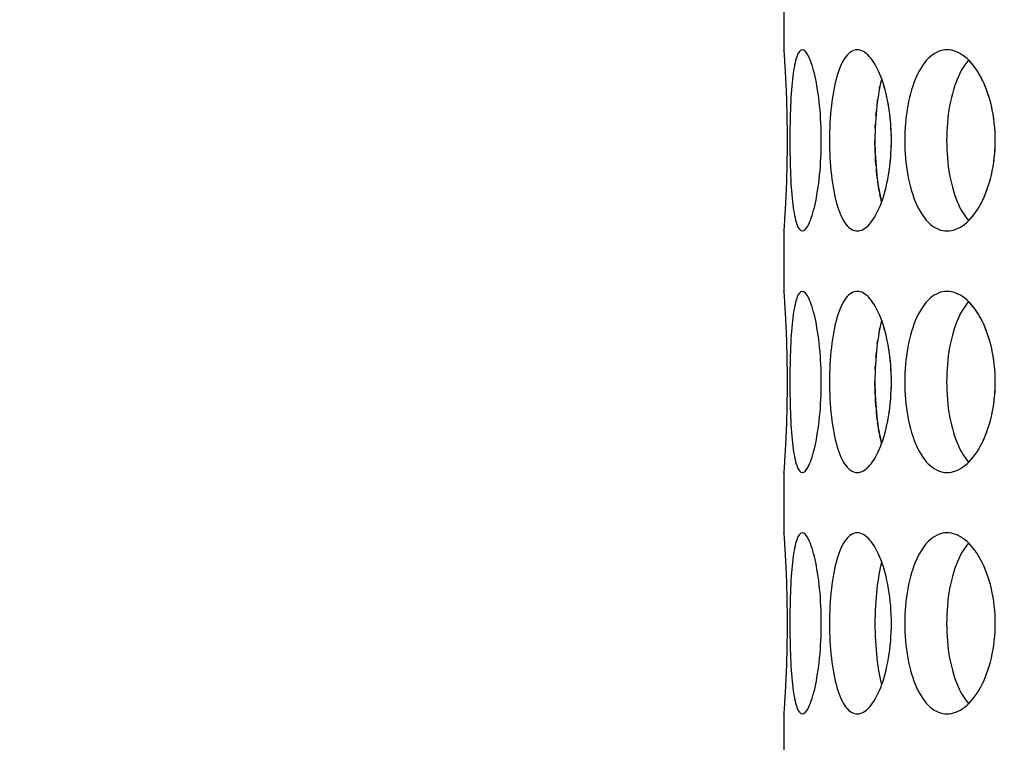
# Model space of a CAD drawing. Header units: millimetres. Extents: x 18 to 610, y -123 to 280.
# Tile 23 of 81: x 141.24 to 145.32, y 123.8 to 126.8. Entities that reach past the tile are written whole.
import ezdxf

# ---------------------------------------------------------------- set-up
doc = ezdxf.new("R2010")
doc.units = ezdxf.units.MM
doc.linetypes.add('SOLID', pattern=[0])

# ---------------------------------------------------------------- blocks, each defined once
blk = doc.blocks.new('BlockOfViews_6')
at = {"linetype": 'SOLID', "lineweight": 30}
for p, q in [((144.4035, 126.9224, 47.985), (144.4034, 126.6721, 47.9955)), ((144.4035, 125.9224, 47.985), (144.4034, 125.6721, 47.9955)), ((144.4035, 124.9224, 47.985), (144.4034, 124.6721, 47.9955)), ((144.4035, 123.9224, 47.985), (144.4034, 123.6721, 47.9955))]:
    blk.add_line(p, q, dxfattribs=at)
at = {"linetype": 'SOLID', "lineweight": 30, "extrusion": (0, 0, -1)}
blk.add_circle((-149.4534, 132.9721, -114.25), 39, dxfattribs=at)
at = {"linetype": 'SOLID', "lineweight": 30}
blk.add_circle((149.4534, 132.9721, 111.75), 36.115, dxfattribs=at)
at = {"linetype": 'SOLID', "lineweight": 9, "extrusion": (0, 0, -1)}
blk.add_arc((-149.4534, 132.9721, -111.75), 37.59, 265, 175, dxfattribs=at)
at = {"linetype": 'SOLID', "lineweight": 30, "extrusion": (0, 0, -1)}
blk.add_arc((-149.4534, 132.9721, -69.235), 27.1, 119.86988, 60.13012, dxfattribs=at)
at = {"linetype": 'SOLID', "lineweight": 30}
for points, knots in [([(144.4036, 126.6706, 47.9665), (144.4035, 126.6716, 47.9777), (144.4034, 126.6721, 47.989), (144.4034, 126.6721, 48.0471), (144.4042, 126.6627, 48.0973), (144.4068, 126.6244, 48.1897), (144.4087, 126.5956, 48.2319), (144.4122, 126.529, 48.2984), (144.414, 126.4868, 48.3273), (144.4167, 126.3945, 48.3656), (144.4174, 126.3442, 48.375), (144.4174, 126.25, 48.375), (144.4167, 126.1998, 48.3656), (144.414, 126.1074, 48.3273), (144.4122, 126.0652, 48.2984), (144.4087, 125.9987, 48.2319), (144.4068, 125.9698, 48.1897), (144.4042, 125.9315, 48.0973), (144.4034, 125.9221, 48.0471), (144.4034, 125.9221, 47.9894), (144.4035, 125.9226, 47.9787), (144.4035, 125.9235, 47.9679)], [0.532153, 0.532153, 0.532153, 0.532153, 0.565253, 0.565253, 0.706567, 0.706567, 0.84788, 0.84788, 0.989193, 0.989193, 1.130507, 1.130507, 1.27182, 1.27182, 1.413133, 1.413133, 1.554447, 1.554447, 1.69576, 1.69576, 1.727433, 1.727433, 1.727433, 1.727433]), ([(144.4288, 126.2971, 48.5052), (144.4288, 126.3442, 48.5052), (144.4297, 126.3945, 48.5146), (144.4337, 126.4868, 48.5527), (144.4369, 126.529, 48.5815), (144.445, 126.5956, 48.6477), (144.4505, 126.6244, 48.6895), (144.464, 126.6627, 48.7809), (144.472, 126.6721, 48.8305), (144.4883, 126.6721, 48.9233), (144.4978, 126.6627, 48.9726), (144.5164, 126.6244, 49.0632), (144.5256, 126.5956, 49.1044), (144.5406, 126.529, 49.1693), (144.5474, 126.4868, 49.1974), (144.5567, 126.3945, 49.2346), (144.559, 126.3442, 49.2438), (144.559, 126.25, 49.2438), (144.5567, 126.1998, 49.2346), (144.5474, 126.1074, 49.1974), (144.5406, 126.0652, 49.1693), (144.5256, 125.9987, 49.1044), (144.5164, 125.9698, 49.0632), (144.4978, 125.9315, 48.9726), (144.4883, 125.9221, 48.9233), (144.472, 125.9221, 48.8305), (144.464, 125.9315, 48.7809), (144.4505, 125.9698, 48.6895), (144.445, 125.9987, 48.6477), (144.4369, 126.0652, 48.5815), (144.4337, 126.1074, 48.5527), (144.4297, 126.1998, 48.5146), (144.4288, 126.25, 48.5052), (144.4288, 126.2971, 48.5052)], [0, 0, 0, 0, 0.141313, 0.141313, 0.282627, 0.282627, 0.42394, 0.42394, 0.565253, 0.565253, 0.706567, 0.706567, 0.84788, 0.84788, 0.989193, 0.989193, 1.130507, 1.130507, 1.27182, 1.27182, 1.413133, 1.413133, 1.554447, 1.554447, 1.69576, 1.69576, 1.837073, 1.837073, 1.978386, 1.978386, 2.1197, 2.1197, 2.261013, 2.261013, 2.261013, 2.261013]), ([(144.5928, 126.2971, 49.37), (144.5928, 126.3442, 49.37), (144.5954, 126.3945, 49.3791), (144.606, 126.4868, 49.416), (144.6141, 126.529, 49.4438), (144.6336, 126.5956, 49.5075), (144.6463, 126.6244, 49.5478), (144.6754, 126.6627, 49.6355), (144.6919, 126.6721, 49.6829), (144.7241, 126.6721, 49.7715), (144.742, 126.6627, 49.8184), (144.776, 126.6244, 49.9043), (144.7922, 126.5956, 49.9433), (144.8183, 126.529, 50.0047), (144.8299, 126.4868, 50.0311), (144.8454, 126.3945, 50.0662), (144.8494, 126.3442, 50.0748), (144.8494, 126.25, 50.0748), (144.8454, 126.1998, 50.0662), (144.8299, 126.1074, 50.0311), (144.8183, 126.0652, 50.0047), (144.7922, 125.9987, 49.9433), (144.776, 125.9698, 49.9043), (144.742, 125.9315, 49.8184), (144.7241, 125.9221, 49.7715), (144.6919, 125.9221, 49.6829), (144.6754, 125.9315, 49.6355), (144.6463, 125.9698, 49.5478), (144.6336, 125.9987, 49.5075), (144.6141, 126.0652, 49.4438), (144.606, 126.1074, 49.416), (144.5954, 126.1998, 49.3791), (144.5928, 126.25, 49.37), (144.5928, 126.2971, 49.37)], [0, 0, 0, 0, 0.141313, 0.141313, 0.282627, 0.282627, 0.42394, 0.42394, 0.565253, 0.565253, 0.706567, 0.706567, 0.84788, 0.84788, 0.989193, 0.989193, 1.130507, 1.130507, 1.27182, 1.27182, 1.413133, 1.413133, 1.554447, 1.554447, 1.69576, 1.69576, 1.837073, 1.837073, 1.978386, 1.978386, 2.1197, 2.1197, 2.261013, 2.261013, 2.261013, 2.261013]), ([(144.9046, 126.2971, 50.1933), (144.9046, 126.3442, 50.1933), (144.9087, 126.3945, 50.2018), (144.9255, 126.4868, 50.2362), (144.9383, 126.529, 50.2622), (144.9686, 126.5956, 50.3216), (144.9881, 126.6244, 50.359), (145.032, 126.6627, 50.4403), (145.0565, 126.6721, 50.4842), (145.1036, 126.6721, 50.5658), (145.1293, 126.6627, 50.6089), (145.1778, 126.6244, 50.6876), (145.2005, 126.5956, 50.7232), (145.2368, 126.529, 50.7791), (145.2528, 126.4868, 50.8032), (145.2742, 126.3945, 50.835), (145.2796, 126.3442, 50.8428), (145.2796, 126.25, 50.8428), (145.2742, 126.1998, 50.835), (145.2528, 126.1074, 50.8032), (145.2368, 126.0652, 50.7791), (145.2005, 125.9987, 50.7232), (145.1778, 125.9698, 50.6876), (145.1293, 125.9315, 50.6089), (145.1036, 125.9221, 50.5658), (145.0565, 125.9221, 50.4842), (145.032, 125.9315, 50.4403), (144.9881, 125.9698, 50.359), (144.9686, 125.9987, 50.3216), (144.9383, 126.0652, 50.2622), (144.9255, 126.1074, 50.2362), (144.9087, 126.1998, 50.2018), (144.9046, 126.25, 50.1933), (144.9046, 126.2971, 50.1933)], [0, 0, 0, 0, 0.141313, 0.141313, 0.282627, 0.282627, 0.42394, 0.42394, 0.565253, 0.565253, 0.706567, 0.706567, 0.84788, 0.84788, 0.989193, 0.989193, 1.130507, 1.130507, 1.27182, 1.27182, 1.413133, 1.413133, 1.554447, 1.554447, 1.69576, 1.69576, 1.837073, 1.837073, 1.978386, 1.978386, 2.1197, 2.1197, 2.261013, 2.261013, 2.261013, 2.261013]), ([(145.1693, 126.6297, 50.2734), (145.1531, 126.6117, 50.2428), (145.1387, 126.5883, 50.2149), (145.1119, 126.529, 50.162), (145.0991, 126.4868, 50.136), (145.0823, 126.3945, 50.1015), (145.0783, 126.3442, 50.093), (145.0783, 126.2971, 50.093)], [1.8680862, 1.8680862, 1.8680862, 1.8680862, 1.9784523, 1.9784523, 2.1197704, 2.1197704, 2.2610885, 2.2610885, 2.2610885, 2.2610885]), ([(144.8092, 126.5519, 49.3975), (144.8008, 126.5204, 49.3696), (144.7938, 126.4821, 49.3456), (144.7838, 126.3945, 49.3105), (144.7813, 126.3442, 49.3014), (144.7813, 126.2971, 49.3014)], [1.9928209, 1.9928209, 1.9928209, 1.9928209, 2.1197704, 2.1197704, 2.2610885, 2.2610885, 2.2610885, 2.2610885]), ([(145.2283, 126.5434, 45.2341), (145.2251, 126.55, 45.2389), (145.2219, 126.5563, 45.2438), (145.2169, 126.5654, 45.2514), (145.2152, 126.5685, 45.2541), (145.2134, 126.5715, 45.2569)], [1.38760416, 1.38760416, 1.38760416, 1.38760416, 1.41313336, 1.41313336, 1.42632927, 1.42632927, 1.42632927, 1.42632927]), ([(144.8396, 126.4288, 45.947), (144.839, 126.4328, 45.9484), (144.8383, 126.4367, 45.9498), (144.8371, 126.4439, 45.9525), (144.8366, 126.4471, 45.9538), (144.836, 126.4503, 45.9551)], [1.25984117, 1.25984117, 1.25984117, 1.25984117, 1.27181996, 1.27181996, 1.28171804, 1.28171804, 1.28171804, 1.28171804]), ([(145.2662, 126.4288, 45.177), (145.2653, 126.4328, 45.1783), (145.2644, 126.4367, 45.1796), (145.2628, 126.4439, 45.182), (145.262, 126.4471, 45.1832), (145.2612, 126.4503, 45.1844)], [1.25982703, 1.25982703, 1.25982703, 1.25982703, 1.27181996, 1.27181996, 1.28168983, 1.28168983, 1.28168983, 1.28168983]), ([(144.7813, 126.2971, 49.3014), (144.7813, 126.25, 49.3014), (144.7838, 126.1998, 49.3105), (144.7938, 126.1124, 49.3454), (144.8006, 126.0744, 49.3692), (144.809, 126.0431, 49.3969)], [0, 0, 0, 0, 0.1413181, 0.1413181, 0.2672631, 0.2672631, 0.2672631, 0.2672631]), ([(145.0783, 126.2971, 50.093), (145.0783, 126.25, 50.093), (145.0823, 126.1998, 50.1015), (145.0991, 126.1074, 50.136), (145.1119, 126.0652, 50.162), (145.1386, 126.0062, 50.2147), (145.1528, 125.983, 50.2422), (145.1687, 125.9651, 50.2724)], [0, 0, 0, 0, 0.1413181, 0.1413181, 0.2826362, 0.2826362, 0.3918288, 0.3918288, 0.3918288, 0.3918288]), ([(144.7907, 126.1402, 46.6653), (144.7901, 126.1446, 46.6673), (144.7896, 126.1491, 46.6692), (144.7882, 126.1613, 46.6741), (144.7874, 126.1692, 46.6769), (144.7867, 126.1772, 46.6795)], [2.10599904, 2.10599904, 2.10599904, 2.10599904, 2.1197704, 2.1197704, 2.14350896, 2.14350896, 2.14350896, 2.14350896]), ([(144.4036, 125.6706, 47.9665), (144.4035, 125.6716, 47.9777), (144.4034, 125.6721, 47.989), (144.4034, 125.6721, 48.0471), (144.4042, 125.6627, 48.0973), (144.4068, 125.6244, 48.1897), (144.4087, 125.5956, 48.2319), (144.4122, 125.529, 48.2984), (144.414, 125.4868, 48.3273), (144.4167, 125.3945, 48.3656), (144.4174, 125.3442, 48.375), (144.4174, 125.25, 48.375), (144.4167, 125.1998, 48.3656), (144.414, 125.1074, 48.3273), (144.4122, 125.0652, 48.2984), (144.4087, 124.9987, 48.2319), (144.4068, 124.9698, 48.1897), (144.4042, 124.9315, 48.0973), (144.4034, 124.9221, 48.0471), (144.4034, 124.9221, 47.9894), (144.4035, 124.9226, 47.9787), (144.4035, 124.9235, 47.9679)], [0.532153, 0.532153, 0.532153, 0.532153, 0.565253, 0.565253, 0.706567, 0.706567, 0.84788, 0.84788, 0.989193, 0.989193, 1.130507, 1.130507, 1.27182, 1.27182, 1.413133, 1.413133, 1.554447, 1.554447, 1.69576, 1.69576, 1.727433, 1.727433, 1.727433, 1.727433]), ([(144.4288, 125.2971, 48.5052), (144.4288, 125.3442, 48.5052), (144.4297, 125.3945, 48.5146), (144.4337, 125.4868, 48.5527), (144.4369, 125.529, 48.5815), (144.445, 125.5956, 48.6477), (144.4505, 125.6244, 48.6895), (144.464, 125.6627, 48.7809), (144.472, 125.6721, 48.8305), (144.4883, 125.6721, 48.9233), (144.4978, 125.6627, 48.9726), (144.5164, 125.6244, 49.0632), (144.5256, 125.5956, 49.1044), (144.5406, 125.529, 49.1693), (144.5474, 125.4868, 49.1974), (144.5567, 125.3945, 49.2346), (144.559, 125.3442, 49.2438), (144.559, 125.25, 49.2438), (144.5567, 125.1998, 49.2346), (144.5474, 125.1074, 49.1974), (144.5406, 125.0652, 49.1693), (144.5256, 124.9987, 49.1044), (144.5164, 124.9698, 49.0632), (144.4978, 124.9315, 48.9726), (144.4883, 124.9221, 48.9233), (144.472, 124.9221, 48.8305), (144.464, 124.9315, 48.7809), (144.4505, 124.9698, 48.6895), (144.445, 124.9987, 48.6477), (144.4369, 125.0652, 48.5815), (144.4337, 125.1074, 48.5527), (144.4297, 125.1998, 48.5146), (144.4288, 125.25, 48.5052), (144.4288, 125.2971, 48.5052)], [0, 0, 0, 0, 0.141313, 0.141313, 0.282627, 0.282627, 0.42394, 0.42394, 0.565253, 0.565253, 0.706567, 0.706567, 0.84788, 0.84788, 0.989193, 0.989193, 1.130507, 1.130507, 1.27182, 1.27182, 1.413133, 1.413133, 1.554447, 1.554447, 1.69576, 1.69576, 1.837073, 1.837073, 1.978386, 1.978386, 2.1197, 2.1197, 2.261013, 2.261013, 2.261013, 2.261013]), ([(144.5928, 125.2971, 49.37), (144.5928, 125.3442, 49.37), (144.5954, 125.3945, 49.3791), (144.606, 125.4868, 49.416), (144.6141, 125.529, 49.4438), (144.6336, 125.5956, 49.5075), (144.6463, 125.6244, 49.5478), (144.6754, 125.6627, 49.6355), (144.6919, 125.6721, 49.6829), (144.7241, 125.6721, 49.7715), (144.742, 125.6627, 49.8184), (144.776, 125.6244, 49.9043), (144.7922, 125.5956, 49.9433), (144.8183, 125.529, 50.0047), (144.8299, 125.4868, 50.0311), (144.8454, 125.3945, 50.0662), (144.8494, 125.3442, 50.0748), (144.8494, 125.25, 50.0748), (144.8454, 125.1998, 50.0662), (144.8299, 125.1074, 50.0311), (144.8183, 125.0652, 50.0047), (144.7922, 124.9987, 49.9433), (144.776, 124.9698, 49.9043), (144.742, 124.9315, 49.8184), (144.7241, 124.9221, 49.7715), (144.6919, 124.9221, 49.6829), (144.6754, 124.9315, 49.6355), (144.6463, 124.9698, 49.5478), (144.6336, 124.9987, 49.5075), (144.6141, 125.0652, 49.4438), (144.606, 125.1074, 49.416), (144.5954, 125.1998, 49.3791), (144.5928, 125.25, 49.37), (144.5928, 125.2971, 49.37)], [0, 0, 0, 0, 0.141313, 0.141313, 0.282627, 0.282627, 0.42394, 0.42394, 0.565253, 0.565253, 0.706567, 0.706567, 0.84788, 0.84788, 0.989193, 0.989193, 1.130507, 1.130507, 1.27182, 1.27182, 1.413133, 1.413133, 1.554447, 1.554447, 1.69576, 1.69576, 1.837073, 1.837073, 1.978386, 1.978386, 2.1197, 2.1197, 2.261013, 2.261013, 2.261013, 2.261013]), ([(144.9046, 125.2971, 50.1933), (144.9046, 125.3442, 50.1933), (144.9087, 125.3945, 50.2018), (144.9255, 125.4868, 50.2362), (144.9383, 125.529, 50.2622), (144.9686, 125.5956, 50.3216), (144.9881, 125.6244, 50.359), (145.032, 125.6627, 50.4403), (145.0565, 125.6721, 50.4842), (145.1036, 125.6721, 50.5658), (145.1293, 125.6627, 50.6089), (145.1778, 125.6244, 50.6876), (145.2005, 125.5956, 50.7232), (145.2368, 125.529, 50.7791), (145.2528, 125.4868, 50.8032), (145.2742, 125.3945, 50.835), (145.2796, 125.3442, 50.8428), (145.2796, 125.25, 50.8428), (145.2742, 125.1998, 50.835), (145.2528, 125.1074, 50.8032), (145.2368, 125.0652, 50.7791), (145.2005, 124.9987, 50.7232), (145.1778, 124.9698, 50.6876), (145.1293, 124.9315, 50.6089), (145.1036, 124.9221, 50.5658), (145.0565, 124.9221, 50.4842), (145.032, 124.9315, 50.4403), (144.9881, 124.9698, 50.359), (144.9686, 124.9987, 50.3216), (144.9383, 125.0652, 50.2622), (144.9255, 125.1074, 50.2362), (144.9087, 125.1998, 50.2018), (144.9046, 125.25, 50.1933), (144.9046, 125.2971, 50.1933)], [0, 0, 0, 0, 0.141313, 0.141313, 0.282627, 0.282627, 0.42394, 0.42394, 0.565253, 0.565253, 0.706567, 0.706567, 0.84788, 0.84788, 0.989193, 0.989193, 1.130507, 1.130507, 1.27182, 1.27182, 1.413133, 1.413133, 1.554447, 1.554447, 1.69576, 1.69576, 1.837073, 1.837073, 1.978386, 1.978386, 2.1197, 2.1197, 2.261013, 2.261013, 2.261013, 2.261013]), ([(145.1693, 125.6297, 50.2734), (145.1531, 125.6117, 50.2428), (145.1387, 125.5883, 50.2149), (145.1119, 125.529, 50.162), (145.0991, 125.4868, 50.136), (145.0823, 125.3945, 50.1015), (145.0783, 125.3442, 50.093), (145.0783, 125.2971, 50.093)], [1.8680862, 1.8680862, 1.8680862, 1.8680862, 1.9784523, 1.9784523, 2.1197704, 2.1197704, 2.2610885, 2.2610885, 2.2610885, 2.2610885]), ([(145.2283, 125.5434, 45.2341), (145.2251, 125.55, 45.2389), (145.2219, 125.5563, 45.2438), (145.2169, 125.5654, 45.2514), (145.2152, 125.5685, 45.2541), (145.2134, 125.5715, 45.2569)], [1.38760416, 1.38760416, 1.38760416, 1.38760416, 1.41313336, 1.41313336, 1.42632927, 1.42632927, 1.42632927, 1.42632927]), ([(144.8092, 125.5519, 49.3975), (144.8008, 125.5204, 49.3696), (144.7938, 125.4821, 49.3456), (144.7838, 125.3945, 49.3105), (144.7813, 125.3442, 49.3014), (144.7813, 125.2971, 49.3014)], [1.9928209, 1.9928209, 1.9928209, 1.9928209, 2.1197704, 2.1197704, 2.2610885, 2.2610885, 2.2610885, 2.2610885]), ([(144.8396, 125.4288, 45.947), (144.839, 125.4328, 45.9484), (144.8383, 125.4367, 45.9498), (144.8371, 125.4439, 45.9525), (144.8366, 125.4471, 45.9538), (144.836, 125.4503, 45.9551)], [1.25984117, 1.25984117, 1.25984117, 1.25984117, 1.27181996, 1.27181996, 1.28171804, 1.28171804, 1.28171804, 1.28171804]), ([(145.2662, 125.4288, 45.177), (145.2653, 125.4328, 45.1783), (145.2644, 125.4367, 45.1796), (145.2628, 125.4439, 45.182), (145.262, 125.4471, 45.1832), (145.2612, 125.4503, 45.1844)], [1.25982703, 1.25982703, 1.25982703, 1.25982703, 1.27181996, 1.27181996, 1.28168983, 1.28168983, 1.28168983, 1.28168983]), ([(144.7813, 125.2971, 49.3014), (144.7813, 125.25, 49.3014), (144.7838, 125.1998, 49.3105), (144.7938, 125.1124, 49.3454), (144.8006, 125.0744, 49.3692), (144.809, 125.0431, 49.3969)], [0, 0, 0, 0, 0.1413181, 0.1413181, 0.2672631, 0.2672631, 0.2672631, 0.2672631]), ([(145.0783, 125.2971, 50.093), (145.0783, 125.25, 50.093), (145.0823, 125.1998, 50.1015), (145.0991, 125.1074, 50.136), (145.1119, 125.0652, 50.162), (145.1386, 125.0062, 50.2147), (145.1528, 124.983, 50.2422), (145.1687, 124.9651, 50.2724)], [0, 0, 0, 0, 0.1413181, 0.1413181, 0.2826362, 0.2826362, 0.3918288, 0.3918288, 0.3918288, 0.3918288]), ([(144.7907, 125.1402, 46.6653), (144.7901, 125.1446, 46.6673), (144.7896, 125.1491, 46.6692), (144.7882, 125.1613, 46.6741), (144.7874, 125.1692, 46.6769), (144.7867, 125.1772, 46.6795)], [2.10599904, 2.10599904, 2.10599904, 2.10599904, 2.1197704, 2.1197704, 2.14350896, 2.14350896, 2.14350896, 2.14350896]), ([(144.4036, 124.6706, 47.9665), (144.4035, 124.6716, 47.9777), (144.4034, 124.6721, 47.989), (144.4034, 124.6721, 48.0471), (144.4042, 124.6627, 48.0973), (144.4068, 124.6244, 48.1897), (144.4087, 124.5956, 48.2319), (144.4122, 124.529, 48.2984), (144.414, 124.4868, 48.3273), (144.4167, 124.3945, 48.3656), (144.4174, 124.3442, 48.375), (144.4174, 124.25, 48.375), (144.4167, 124.1998, 48.3656), (144.414, 124.1074, 48.3273), (144.4122, 124.0652, 48.2984), (144.4087, 123.9987, 48.2319), (144.4068, 123.9698, 48.1897), (144.4042, 123.9315, 48.0973), (144.4034, 123.9221, 48.0471), (144.4034, 123.9221, 47.9894), (144.4035, 123.9226, 47.9787), (144.4035, 123.9235, 47.9679)], [0.532153, 0.532153, 0.532153, 0.532153, 0.565253, 0.565253, 0.706567, 0.706567, 0.84788, 0.84788, 0.989193, 0.989193, 1.130507, 1.130507, 1.27182, 1.27182, 1.413133, 1.413133, 1.554447, 1.554447, 1.69576, 1.69576, 1.727433, 1.727433, 1.727433, 1.727433]), ([(144.4288, 124.2971, 48.5052), (144.4288, 124.3442, 48.5052), (144.4297, 124.3945, 48.5146), (144.4337, 124.4868, 48.5527), (144.4369, 124.529, 48.5815), (144.445, 124.5956, 48.6477), (144.4505, 124.6244, 48.6895), (144.464, 124.6627, 48.7809), (144.472, 124.6721, 48.8305), (144.4883, 124.6721, 48.9233), (144.4978, 124.6627, 48.9726), (144.5164, 124.6244, 49.0632), (144.5256, 124.5956, 49.1044), (144.5406, 124.529, 49.1693), (144.5474, 124.4868, 49.1974), (144.5567, 124.3945, 49.2346), (144.559, 124.3442, 49.2438), (144.559, 124.25, 49.2438), (144.5567, 124.1998, 49.2346), (144.5474, 124.1074, 49.1974), (144.5406, 124.0652, 49.1693), (144.5256, 123.9987, 49.1044), (144.5164, 123.9698, 49.0632), (144.4978, 123.9315, 48.9726), (144.4883, 123.9221, 48.9233), (144.472, 123.9221, 48.8305), (144.464, 123.9315, 48.7809), (144.4505, 123.9698, 48.6895), (144.445, 123.9987, 48.6477), (144.4369, 124.0652, 48.5815), (144.4337, 124.1074, 48.5527), (144.4297, 124.1998, 48.5146), (144.4288, 124.25, 48.5052), (144.4288, 124.2971, 48.5052)], [0, 0, 0, 0, 0.141313, 0.141313, 0.282627, 0.282627, 0.42394, 0.42394, 0.565253, 0.565253, 0.706567, 0.706567, 0.84788, 0.84788, 0.989193, 0.989193, 1.130507, 1.130507, 1.27182, 1.27182, 1.413133, 1.413133, 1.554447, 1.554447, 1.69576, 1.69576, 1.837073, 1.837073, 1.978386, 1.978386, 2.1197, 2.1197, 2.261013, 2.261013, 2.261013, 2.261013]), ([(144.5928, 124.2971, 49.37), (144.5928, 124.3442, 49.37), (144.5954, 124.3945, 49.3791), (144.606, 124.4868, 49.416), (144.6141, 124.529, 49.4438), (144.6336, 124.5956, 49.5075), (144.6463, 124.6244, 49.5478), (144.6754, 124.6627, 49.6355), (144.6919, 124.6721, 49.6829), (144.7241, 124.6721, 49.7715), (144.742, 124.6627, 49.8184), (144.776, 124.6244, 49.9043), (144.7922, 124.5956, 49.9433), (144.8183, 124.529, 50.0047), (144.8299, 124.4868, 50.0311), (144.8454, 124.3945, 50.0662), (144.8494, 124.3442, 50.0748), (144.8494, 124.25, 50.0748), (144.8454, 124.1998, 50.0662), (144.8299, 124.1074, 50.0311), (144.8183, 124.0652, 50.0047), (144.7922, 123.9987, 49.9433), (144.776, 123.9698, 49.9043), (144.742, 123.9315, 49.8184), (144.7241, 123.9221, 49.7715), (144.6919, 123.9221, 49.6829), (144.6754, 123.9315, 49.6355), (144.6463, 123.9698, 49.5478), (144.6336, 123.9987, 49.5075), (144.6141, 124.0652, 49.4438), (144.606, 124.1074, 49.416), (144.5954, 124.1998, 49.3791), (144.5928, 124.25, 49.37), (144.5928, 124.2971, 49.37)], [0, 0, 0, 0, 0.141313, 0.141313, 0.282627, 0.282627, 0.42394, 0.42394, 0.565253, 0.565253, 0.706567, 0.706567, 0.84788, 0.84788, 0.989193, 0.989193, 1.130507, 1.130507, 1.27182, 1.27182, 1.413133, 1.413133, 1.554447, 1.554447, 1.69576, 1.69576, 1.837073, 1.837073, 1.978386, 1.978386, 2.1197, 2.1197, 2.261013, 2.261013, 2.261013, 2.261013]), ([(144.9046, 124.2971, 50.1933), (144.9046, 124.3442, 50.1933), (144.9087, 124.3945, 50.2018), (144.9255, 124.4868, 50.2362), (144.9383, 124.529, 50.2622), (144.9686, 124.5956, 50.3216), (144.9881, 124.6244, 50.359), (145.032, 124.6627, 50.4403), (145.0565, 124.6721, 50.4842), (145.1036, 124.6721, 50.5658), (145.1293, 124.6627, 50.6089), (145.1778, 124.6244, 50.6876), (145.2005, 124.5956, 50.7232), (145.2368, 124.529, 50.7791), (145.2528, 124.4868, 50.8032), (145.2742, 124.3945, 50.835), (145.2796, 124.3442, 50.8428), (145.2796, 124.25, 50.8428), (145.2742, 124.1998, 50.835), (145.2528, 124.1074, 50.8032), (145.2368, 124.0652, 50.7791), (145.2005, 123.9987, 50.7232), (145.1778, 123.9698, 50.6876), (145.1293, 123.9315, 50.6089), (145.1036, 123.9221, 50.5658), (145.0565, 123.9221, 50.4842), (145.032, 123.9315, 50.4403), (144.9881, 123.9698, 50.359), (144.9686, 123.9987, 50.3216), (144.9383, 124.0652, 50.2622), (144.9255, 124.1074, 50.2362), (144.9087, 124.1998, 50.2018), (144.9046, 124.25, 50.1933), (144.9046, 124.2971, 50.1933)], [0, 0, 0, 0, 0.141313, 0.141313, 0.282627, 0.282627, 0.42394, 0.42394, 0.565253, 0.565253, 0.706567, 0.706567, 0.84788, 0.84788, 0.989193, 0.989193, 1.130507, 1.130507, 1.27182, 1.27182, 1.413133, 1.413133, 1.554447, 1.554447, 1.69576, 1.69576, 1.837073, 1.837073, 1.978386, 1.978386, 2.1197, 2.1197, 2.261013, 2.261013, 2.261013, 2.261013]), ([(145.1693, 124.6297, 50.2734), (145.1531, 124.6117, 50.2428), (145.1387, 124.5883, 50.2149), (145.1119, 124.529, 50.162), (145.0991, 124.4868, 50.136), (145.0823, 124.3945, 50.1015), (145.0783, 124.3442, 50.093), (145.0783, 124.2971, 50.093)], [1.8680862, 1.8680862, 1.8680862, 1.8680862, 1.9784523, 1.9784523, 2.1197704, 2.1197704, 2.2610885, 2.2610885, 2.2610885, 2.2610885]), ([(144.8092, 124.5519, 49.3975), (144.8008, 124.5204, 49.3696), (144.7938, 124.4821, 49.3456), (144.7838, 124.3945, 49.3105), (144.7813, 124.3442, 49.3014), (144.7813, 124.2971, 49.3014)], [1.9928209, 1.9928209, 1.9928209, 1.9928209, 2.1197704, 2.1197704, 2.2610885, 2.2610885, 2.2610885, 2.2610885]), ([(144.7813, 124.2971, 49.3014), (144.7813, 124.25, 49.3014), (144.7838, 124.1998, 49.3105), (144.7938, 124.1124, 49.3454), (144.8006, 124.0744, 49.3692), (144.809, 124.0431, 49.3969)], [0, 0, 0, 0, 0.1413181, 0.1413181, 0.2672631, 0.2672631, 0.2672631, 0.2672631]), ([(145.0783, 124.2971, 50.093), (145.0783, 124.25, 50.093), (145.0823, 124.1998, 50.1015), (145.0991, 124.1074, 50.136), (145.1119, 124.0652, 50.162), (145.1386, 124.0062, 50.2147), (145.1528, 123.983, 50.2422), (145.1687, 123.9651, 50.2724)], [0, 0, 0, 0, 0.1413181, 0.1413181, 0.2826362, 0.2826362, 0.3918288, 0.3918288, 0.3918288, 0.3918288])]:
    blk.add_open_spline(points, degree=3, knots=knots, dxfattribs=at)
for points in [[(145.1809, 126.6173, 45.3078), (145.1771, 126.6217, 45.3139), (145.1732, 126.6258, 45.3201), (145.1692, 126.6297, 45.3265)], [(145.2086, 126.5795, 45.2643), (145.2017, 126.5906, 45.275), (145.1943, 126.6011, 45.2867), (145.1865, 126.6107, 45.299)], [(144.8121, 126.5434, 46.0098), (144.8112, 126.5461, 46.012), (144.8103, 126.5488, 46.0142), (144.8093, 126.5514, 46.0164)], [(144.7999, 126.5117, 46.6335), (144.8005, 126.5146, 46.6316), (144.8011, 126.5175, 46.6296), (144.8017, 126.5203, 46.6276)], [(144.8225, 126.5097, 45.9857), (144.8208, 126.5159, 45.9896), (144.8191, 126.5219, 45.9937), (144.8173, 126.5278, 45.9979)], [(145.2427, 126.5097, 45.2122), (145.2403, 126.5159, 45.2157), (145.2379, 126.5219, 45.2194), (145.2354, 126.5277, 45.2232)], [(144.8319, 126.4709, 45.9643), (144.8305, 126.4776, 45.9675), (144.829, 126.4842, 45.9709), (144.8274, 126.4907, 45.9745)], [(145.2557, 126.4708, 45.1927), (145.2537, 126.4776, 45.1956), (145.2516, 126.4842, 45.1987), (145.2495, 126.4907, 45.202)], [(144.7907, 126.454, 46.6653), (144.7912, 126.4583, 46.6634), (144.7918, 126.4625, 46.6615), (144.7924, 126.4667, 46.6594)], [(144.7852, 126.4001, 46.6846), (144.7857, 126.4058, 46.6831), (144.7861, 126.4114, 46.6814), (144.7867, 126.4171, 46.6795)], [(144.845, 126.3852, 45.9348), (144.8443, 126.3925, 45.9364), (144.8435, 126.3999, 45.9382), (144.8426, 126.4071, 45.9403)], [(145.2737, 126.3852, 45.1659), (145.2727, 126.3925, 45.1674), (145.2716, 126.3998, 45.169), (145.2703, 126.4071, 45.1709)], [(144.7823, 126.348, 46.6952), (144.7824, 126.3532, 46.6945), (144.7827, 126.3585, 46.6937), (144.7829, 126.3637, 46.6928)], [(144.8483, 126.341, 45.9275), (144.8479, 126.3483, 45.9283), (144.8475, 126.3557, 45.9293), (144.8469, 126.3631, 45.9305)], [(145.2781, 126.341, 45.1593), (145.2776, 126.3483, 45.1601), (145.277, 126.3557, 45.161), (145.2763, 126.3631, 45.1621)], [(144.8494, 126.2971, 45.9252), (144.8494, 126.3044, 45.9252), (144.8493, 126.3117, 45.9254), (144.8491, 126.319, 45.9258)], [(145.2796, 126.2971, 45.1572), (145.2796, 126.3043, 45.1572), (145.2795, 126.3117, 45.1574), (145.2792, 126.319, 45.1577)], [(144.7823, 126.2463, 46.6952), (144.7816, 126.2634, 46.6975), (144.7813, 126.2805, 46.6985), (144.7813, 126.2971, 46.6985)], [(144.8483, 126.2533, 45.9275), (144.8487, 126.2606, 45.9267), (144.8489, 126.2679, 45.9261), (144.8491, 126.2752, 45.9258)], [(145.2781, 126.2533, 45.1593), (145.2786, 126.2606, 45.1586), (145.279, 126.268, 45.1581), (145.2792, 126.2752, 45.1577)], [(144.7852, 126.1942, 46.6846), (144.7843, 126.2062, 46.6879), (144.7835, 126.2184, 46.6907), (144.7829, 126.2305, 46.6928)], [(144.845, 126.209, 45.9348), (144.8458, 126.2164, 45.9331), (144.8464, 126.2238, 45.9317), (144.8469, 126.2311, 45.9305)], [(145.2737, 126.209, 45.1659), (145.2747, 126.2164, 45.1644), (145.2755, 126.2238, 45.1631), (145.2763, 126.2312, 45.1621)], [(144.8396, 126.1654, 45.947), (144.8407, 126.1726, 45.9446), (144.8417, 126.1798, 45.9423), (144.8426, 126.1871, 45.9403)], [(145.2662, 126.1654, 45.177), (145.2677, 126.1726, 45.1748), (145.269, 126.1798, 45.1727), (145.2703, 126.1871, 45.1709)], [(144.8319, 126.1234, 45.9642), (144.8334, 126.1301, 45.961), (144.8347, 126.137, 45.958), (144.836, 126.1439, 45.9551)], [(145.2557, 126.1234, 45.1927), (145.2576, 126.1301, 45.1897), (145.2595, 126.137, 45.1869), (145.2612, 126.144, 45.1844)], [(144.7999, 126.0825, 46.6335), (144.7971, 126.0967, 46.643), (144.7946, 126.1118, 46.6518), (144.7924, 126.1276, 46.6594)], [(144.8225, 126.0846, 45.9857), (144.8242, 126.0907, 45.9818), (144.8259, 126.097, 45.9781), (144.8274, 126.1035, 45.9745)], [(145.2427, 126.0846, 45.2122), (145.245, 126.0907, 45.2086), (145.2473, 126.0971, 45.2052), (145.2495, 126.1035, 45.202)], [(144.809, 126.0431, 46.6031), (144.8064, 126.0528, 46.6117), (144.8039, 126.0631, 46.6199), (144.8017, 126.074, 46.6276)], [(144.8121, 126.0508, 46.0098), (144.8139, 126.0559, 46.0057), (144.8156, 126.0611, 46.0018), (144.8173, 126.0665, 45.9979)], [(145.2283, 126.0508, 45.2341), (145.2307, 126.0559, 45.2304), (145.2331, 126.0611, 45.2267), (145.2354, 126.0665, 45.2232)], [(145.2086, 126.0148, 45.2643), (145.2103, 126.0174, 45.2618), (145.2119, 126.02, 45.2593), (145.2134, 126.0227, 45.2569)], [(145.1809, 125.9769, 45.3078), (145.1828, 125.9791, 45.3048), (145.1846, 125.9813, 45.3019), (145.1865, 125.9835, 45.299)], [(145.1809, 125.6173, 45.3078), (145.1771, 125.6217, 45.3139), (145.1732, 125.6258, 45.3201), (145.1692, 125.6297, 45.3265)], [(145.2086, 125.5795, 45.2643), (145.2017, 125.5906, 45.275), (145.1943, 125.6011, 45.2867), (145.1865, 125.6107, 45.299)], [(144.8121, 125.5434, 46.0098), (144.8112, 125.5461, 46.012), (144.8103, 125.5488, 46.0142), (144.8093, 125.5514, 46.0164)], [(144.7999, 125.5117, 46.6335), (144.8005, 125.5146, 46.6316), (144.8011, 125.5175, 46.6296), (144.8017, 125.5203, 46.6276)], [(144.8225, 125.5097, 45.9857), (144.8208, 125.5159, 45.9896), (144.8191, 125.5219, 45.9937), (144.8173, 125.5278, 45.9979)], [(144.8319, 125.4709, 45.9643), (144.8305, 125.4776, 45.9675), (144.829, 125.4842, 45.9709), (144.8274, 125.4907, 45.9745)], [(145.2427, 125.5097, 45.2122), (145.2403, 125.5159, 45.2157), (145.2379, 125.5219, 45.2194), (145.2354, 125.5277, 45.2232)], [(145.2557, 125.4708, 45.1927), (145.2537, 125.4776, 45.1956), (145.2516, 125.4842, 45.1987), (145.2495, 125.4907, 45.202)], [(144.7907, 125.454, 46.6653), (144.7912, 125.4583, 46.6634), (144.7918, 125.4625, 46.6615), (144.7924, 125.4667, 46.6594)], [(144.7852, 125.4001, 46.6846), (144.7857, 125.4058, 46.6831), (144.7861, 125.4114, 46.6814), (144.7867, 125.4171, 46.6795)], [(144.845, 125.3852, 45.9348), (144.8443, 125.3925, 45.9364), (144.8435, 125.3999, 45.9382), (144.8426, 125.4071, 45.9403)], [(145.2737, 125.3852, 45.1659), (145.2727, 125.3925, 45.1674), (145.2716, 125.3998, 45.169), (145.2703, 125.4071, 45.1709)], [(144.7823, 125.348, 46.6952), (144.7824, 125.3532, 46.6945), (144.7827, 125.3585, 46.6937), (144.7829, 125.3637, 46.6928)], [(144.8483, 125.341, 45.9275), (144.8479, 125.3483, 45.9283), (144.8475, 125.3557, 45.9293), (144.8469, 125.3631, 45.9305)], [(145.2781, 125.341, 45.1593), (145.2776, 125.3483, 45.1601), (145.277, 125.3557, 45.161), (145.2763, 125.3631, 45.1621)], [(144.7823, 125.2463, 46.6952), (144.7816, 125.2634, 46.6975), (144.7813, 125.2805, 46.6985), (144.7813, 125.2971, 46.6985)], [(144.8494, 125.2971, 45.9252), (144.8494, 125.3044, 45.9252), (144.8493, 125.3117, 45.9254), (144.8491, 125.319, 45.9258)], [(145.2796, 125.2971, 45.1572), (145.2796, 125.3043, 45.1572), (145.2795, 125.3117, 45.1574), (145.2792, 125.319, 45.1577)], [(144.8483, 125.2533, 45.9275), (144.8487, 125.2606, 45.9267), (144.8489, 125.2679, 45.9261), (144.8491, 125.2752, 45.9258)], [(145.2781, 125.2533, 45.1593), (145.2786, 125.2606, 45.1586), (145.279, 125.268, 45.1581), (145.2792, 125.2752, 45.1577)], [(144.7852, 125.1942, 46.6846), (144.7843, 125.2062, 46.6879), (144.7835, 125.2184, 46.6907), (144.7829, 125.2305, 46.6928)], [(144.845, 125.209, 45.9348), (144.8458, 125.2164, 45.9331), (144.8464, 125.2238, 45.9317), (144.8469, 125.2311, 45.9305)], [(145.2737, 125.209, 45.1659), (145.2747, 125.2164, 45.1644), (145.2755, 125.2238, 45.1631), (145.2763, 125.2312, 45.1621)], [(144.8396, 125.1654, 45.947), (144.8407, 125.1726, 45.9446), (144.8417, 125.1798, 45.9423), (144.8426, 125.1871, 45.9403)], [(145.2662, 125.1654, 45.177), (145.2677, 125.1726, 45.1748), (145.269, 125.1798, 45.1727), (145.2703, 125.1871, 45.1709)], [(144.7999, 125.0825, 46.6335), (144.7971, 125.0967, 46.643), (144.7946, 125.1118, 46.6518), (144.7924, 125.1276, 46.6594)], [(144.8319, 125.1234, 45.9642), (144.8334, 125.1301, 45.961), (144.8347, 125.137, 45.958), (144.836, 125.1439, 45.9551)], [(145.2557, 125.1234, 45.1927), (145.2576, 125.1301, 45.1897), (145.2595, 125.137, 45.1869), (145.2612, 125.144, 45.1844)], [(144.8225, 125.0846, 45.9857), (144.8242, 125.0907, 45.9818), (144.8259, 125.097, 45.9781), (144.8274, 125.1035, 45.9745)], [(145.2427, 125.0846, 45.2122), (145.245, 125.0907, 45.2086), (145.2473, 125.0971, 45.2052), (145.2495, 125.1035, 45.202)], [(144.809, 125.0431, 46.6031), (144.8064, 125.0528, 46.6117), (144.8039, 125.0631, 46.6199), (144.8017, 125.074, 46.6276)], [(144.8121, 125.0508, 46.0098), (144.8139, 125.0559, 46.0057), (144.8156, 125.0611, 46.0018), (144.8173, 125.0665, 45.9979)], [(145.2283, 125.0508, 45.2341), (145.2307, 125.0559, 45.2304), (145.2331, 125.0611, 45.2267), (145.2354, 125.0665, 45.2232)], [(145.2086, 125.0148, 45.2643), (145.2103, 125.0174, 45.2618), (145.2119, 125.02, 45.2593), (145.2134, 125.0227, 45.2569)], [(145.1809, 124.9769, 45.3078), (145.1828, 124.9791, 45.3048), (145.1846, 124.9813, 45.3019), (145.1865, 124.9835, 45.299)]]:
    blk.add_open_spline(points, degree=3, dxfattribs=at)

msp = doc.modelspace()

# ---------------------------------------------------------------- block references
msp.add_blockref('BlockOfViews_6', (0, 0))

doc.saveas('drawing.dxf')
